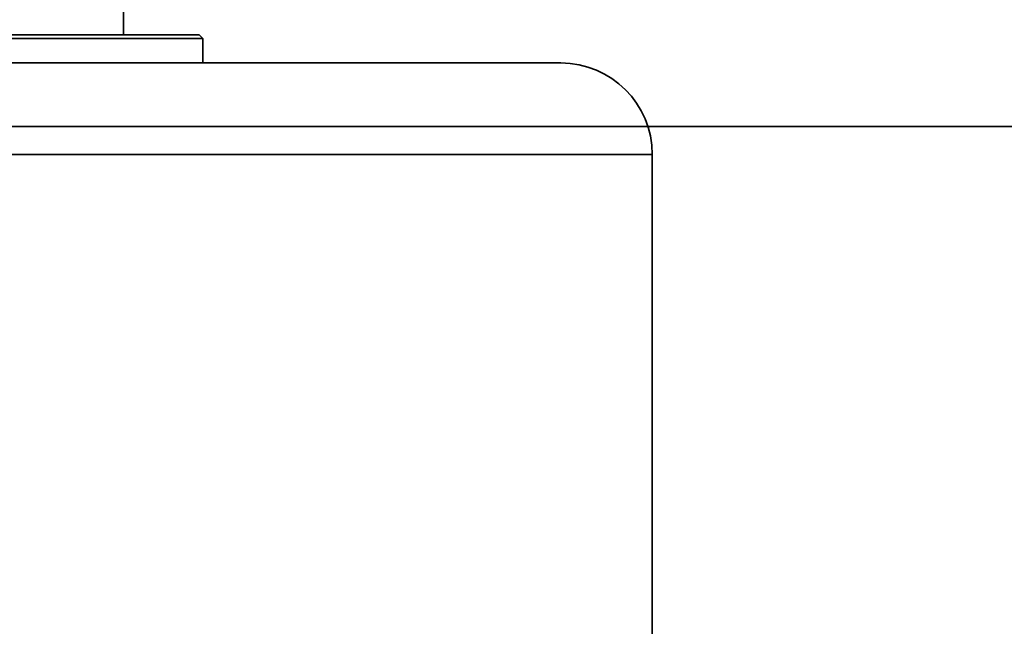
# Model space of a CAD drawing. Header units: millimetres. Extents: x 42175 to 97175, y 10092 to 468192.
# Tile 87 of 256: x 62935 to 63016, y 25557 to 25606. Entities that reach past the tile are written whole.
import ezdxf

# ---------------------------------------------------------------- set-up
doc = ezdxf.new("R2010")
doc.units = ezdxf.units.MM
doc.header["$XCLIPFRAME"] = 2
doc.layers.add('EC-MTR_250-0_7OBJ', color=8, linetype='Continuous')
picture_1 = doc.add_image_def('image1.bmp', size_in_pixel=(951, 911))

msp = doc.modelspace()

# ---------------------------------------------------------------- linework, layer by layer
at = {"color": 8, "linetype": 'Continuous', "lineweight": 35, "ltscale": 100}
msp.add_line((63368.759, 25597.628), (62934.066, 25597.628), dxfattribs=at)
at = {"layer": 'EC-MTR_250-0_7OBJ', "color": 8, "linetype": 'Continuous', "lineweight": 35, "ltscale": 100}
for p, q in [((62943.742, 25608.127), (62943.742, 25605.127)), ((62922.242, 25604.827), (62950.242, 25604.827)), ((62928.742, 25605.127), (62943.742, 25605.127)), ((62943.742, 25605.127), (62949.942, 25605.127)), ((62949.942, 25605.127), (62950.242, 25604.827)), ((62950.242, 25604.827), (62950.242, 25602.827)), ((62922.242, 25602.827), (62950.242, 25602.827)), ((62950.242, 25602.827), (62979.592, 25602.827)), ((62885.392, 25595.327), (62987.092, 25595.327)), ((62987.092, 25536.827), (62987.092, 25595.327))]:
    msp.add_line(p, q, dxfattribs=at)
msp.add_arc((62979.592, 25595.327), 7.5, 0, 90, dxfattribs=at)

# ---------------------------------------------------------------- pictures from other files: only their frames are drawn
at = {"color": 8, "lineweight": 13}
image = msp.add_image(picture_1, insert=(61504.134, 26425.821), size_in_units=(1986.021, 1904.625), rotation=-90, dxfattribs=at)
image.set_boundary_path([(-0.5, -0.5), (950.5, 910.5)])

doc.saveas('drawing.dxf')
